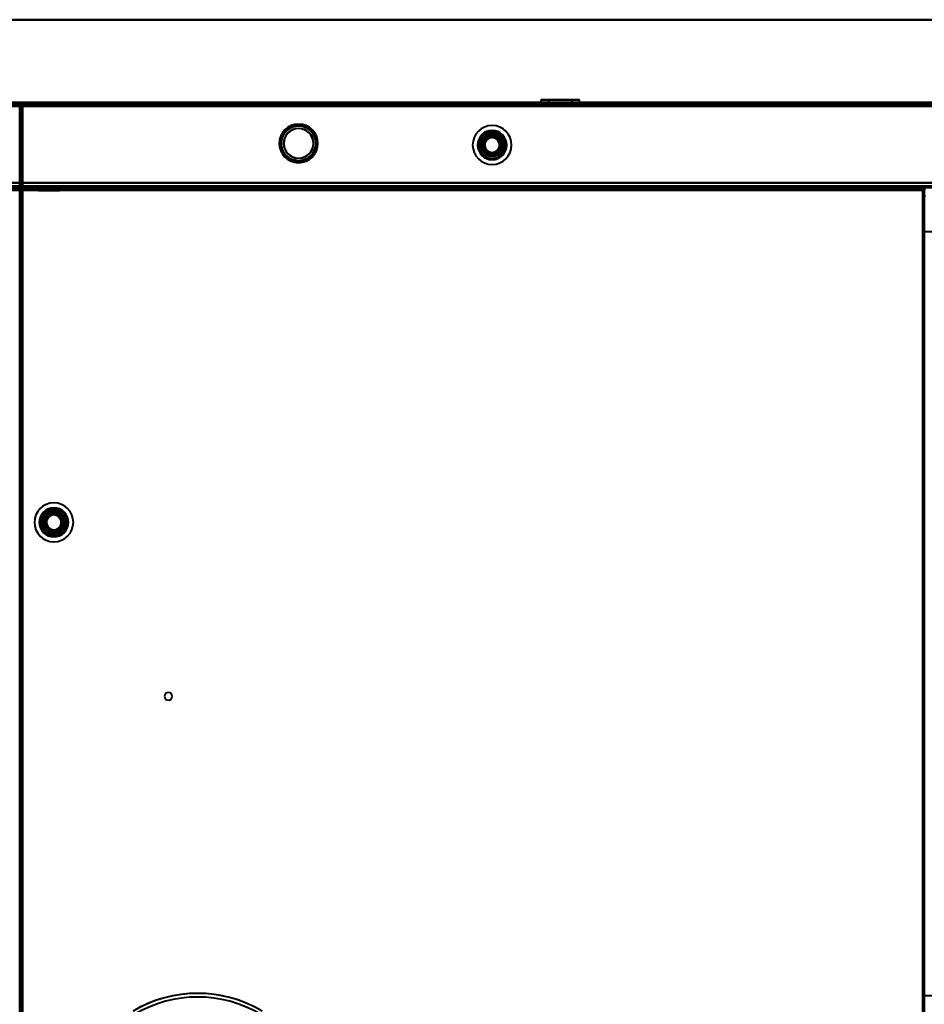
# Model space of a CAD drawing. Header units: millimetres. Extents: x -1087 to 1688, y -120 to 1046.
# Tile 68 of 78: x 178 to 550, y 603 to 1007. Entities that reach past the tile are written whole.
import ezdxf

# ---------------------------------------------------------------- set-up
doc = ezdxf.new("R2010")
doc.units = ezdxf.units.MM
doc.layers.add('A-GENM', color=13, linetype='Continuous', lineweight=40)
doc.layers.add('G-IMPT', color=8, linetype='Continuous', lineweight=40)

# ---------------------------------------------------------------- blocks, each defined once
blk = doc.blocks.new('Nexa Toit - 1000-755047-Arrière')
at = {"layer": 'A-GENM'}
for p, q in [((-705, 1007.37), (705, 1007.37)), ((705, 1007.37), (-705, 1007.37)), ((-705, 973.37), (705, 973.37)), ((705, 973.37), (-705, 973.37))]:
    blk.add_line(p, q, dxfattribs=at)
blk = doc.blocks.new('Maintenance r21 - Maintenance r21-755170-Arrière')
at = {"layer": 'A-GENM'}
for p, q in [((-585, 973.37), (585, 973.37)), ((585, 973.37), (-585, 973.37))]:
    blk.add_line(p, q, dxfattribs=at)
blk = doc.blocks.new('NEXA 1000 CALQUES_dwg-755156-Arrière')
at = {"layer": 'G-IMPT'}
for p, q in [((584.4, 973.37), (-584.4, 973.37)), ((178.6, 972.77), (178, 972.77)), ((178, 972.77), (178.6, 972.77)), ((178.5, 972.27), (178.5, 129.47)), ((179.1, 972.27), (178.5, 972.27)), ((178.5, 972.27), (179.1, 972.27)), ((178.6, 973.37), (178.6, 972.77)), ((178.6, 972.77), (178.6, 973.37)), ((583.9, 972.87), (179.1, 972.87)), ((179.1, 972.27), (179.1, 972.87)), ((179.1, 972.87), (179.1, 972.27)), ((392.05, 974.47), (392.05, 973.37)), ((392.05, 974.47), (403.05, 974.47)), ((403.05, 974.47), (392.05, 974.47)), ((392.05, 973.37), (407.95, 973.37)), ((392.05, 973.37), (407.95, 973.37)), ((396.95, 973.37), (392.05, 973.37)), ((403.05, 973.37), (392.05, 973.37)), ((394, 973.37), (394, 972.87)), ((400, 973.37), (394, 973.37)), ((394, 972.87), (400, 972.87)), ((394.05, 973.37), (394.05, 972.87)), ((394.05, 973.37), (402.28, 973.37)), ((402.28, 972.87), (394.05, 972.87)), ((395.15, 974.47), (395.15, 972.87)), ((395.15, 974.47), (401.86, 974.47)), ((401.86, 974.47), (395.15, 974.47)), ((395.15, 972.87), (401.86, 972.87)), ((404.85, 972.87), (395.15, 972.87)), ((404.85, 972.87), (395.15, 972.87)), ((396.95, 974.47), (407.95, 974.47)), ((407.95, 974.47), (396.95, 974.47)), ((407.95, 973.37), (396.95, 973.37)), ((397.72, 973.37), (405.95, 973.37)), ((405.95, 972.87), (397.72, 972.87)), ((398.14, 974.47), (404.85, 974.47)), ((404.85, 974.47), (398.14, 974.47)), ((398.14, 972.87), (404.85, 972.87)), ((406, 973.37), (400, 973.37)), ((406, 973.37), (400, 973.37)), ((400, 972.87), (406, 972.87)), ((401.86, 972.87), (404.85, 972.87)), ((405.95, 972.87), (402.28, 972.87)), ((404.85, 972.87), (404.85, 974.47)), ((405.95, 972.87), (405.95, 973.37)), ((406, 972.87), (406, 973.37)), ((407.95, 973.37), (407.95, 974.47)), ((186.75, 938.87), (186.75, 938.17)), ((191.62, 938.87), (186.75, 938.87)), ((186.75, 938.87), (193.25, 938.87)), ((186.75, 938.87), (193.25, 938.87)), ((193.25, 938.87), (188.37, 938.87)), ((193.25, 938.87), (191.62, 938.87)), ((193.25, 938.17), (193.25, 938.87)), ((261.4, 938.87), (261.4, 938.37)), ((261.4, 938.87), (261.4, 938.37)), ((261.4, 938.87), (261.4, 938.37)), ((263, 938.87), (261.4, 938.87)), ((263, 938.87), (261.4, 938.87)), ((263, 938.87), (261.4, 938.87)), ((261.4, 938.87), (264.6, 938.87)), ((261.4, 938.87), (264.6, 938.87)), ((261.4, 938.87), (264.6, 938.87)), ((261.4, 938.87), (264.6, 938.87)), ((261.4, 938.87), (264.6, 938.87)), ((261.4, 938.87), (264.6, 938.87)), ((264.6, 938.87), (263, 938.87)), ((264.6, 938.87), (263, 938.87)), ((264.6, 938.87), (263, 938.87)), ((264.6, 938.87), (263, 938.87)), ((264.6, 938.87), (263, 938.87)), ((264.6, 938.87), (263, 938.87)), ((264.6, 938.37), (264.6, 938.87)), ((264.6, 938.37), (264.6, 938.87)), ((264.6, 938.37), (264.6, 938.87)), ((330.65, 938.87), (330.65, 938.37)), ((333.9, 938.87), (330.65, 938.87)), ((330.65, 938.87), (337.15, 938.87)), ((330.65, 938.87), (337.15, 938.87)), ((337.15, 938.87), (333.9, 938.87)), ((337.15, 938.87), (333.9, 938.87)), ((337.15, 938.37), (337.15, 938.87)), ((394, 938.87), (394, 938.37)), ((394, 938.87), (406, 938.87)), ((394, 938.87), (406, 938.87)), ((400, 938.87), (394, 938.87)), ((395.55, 938.87), (395.55, 938.37)), ((395.55, 938.87), (401.7, 938.87)), ((404.45, 938.87), (395.55, 938.87)), ((404.45, 938.87), (395.55, 938.87)), ((397.45, 938.87), (397.45, 938.37)), ((397.45, 938.87), (402.55, 938.87)), ((397.45, 938.87), (402.55, 938.87)), ((400.98, 938.87), (397.45, 938.87)), ((398.3, 938.87), (404.45, 938.87)), ((402.55, 938.87), (399.02, 938.87)), ((406, 938.87), (400, 938.87)), ((406, 938.87), (400, 938.87)), ((402.55, 938.87), (400.98, 938.87)), ((401.7, 938.87), (404.45, 938.87)), ((402.55, 938.37), (402.55, 938.87)), ((404.45, 938.37), (404.45, 938.87)), ((406, 938.37), (406, 938.87)), ((490.65, 938.87), (490.65, 938.37)), ((493.9, 938.87), (490.65, 938.87)), ((490.65, 938.87), (497.15, 938.87)), ((490.65, 938.87), (497.15, 938.87)), ((497.15, 938.87), (493.9, 938.87)), ((497.15, 938.87), (493.9, 938.87)), ((497.15, 938.37), (497.15, 938.87)), ((530.65, 938.87), (530.65, 938.37)), ((533.9, 938.87), (530.65, 938.87)), ((530.65, 938.87), (537.15, 938.87)), ((530.65, 938.87), (537.15, 938.87)), ((537.15, 938.87), (533.9, 938.87)), ((537.15, 938.87), (533.9, 938.87)), ((537.15, 938.37), (537.15, 938.87)), ((-583.9, 938.37), (583.9, 938.37)), ((549.4, 938.37), (-549.4, 938.37)), ((185.75, 938.37), (185.75, 937.17)), ((194.25, 938.37), (185.75, 938.37)), ((194.25, 938.37), (185.75, 938.37)), ((185.75, 938.37), (192.12, 938.37)), ((186.75, 938.17), (185.75, 937.17)), ((192.12, 937.17), (185.75, 937.17)), ((185.75, 937.17), (192.12, 937.17)), ((191.62, 938.17), (186.75, 938.17)), ((186.75, 938.17), (191.62, 938.17)), ((187.87, 938.37), (194.25, 938.37)), ((194.25, 937.17), (187.87, 937.17)), ((187.87, 937.17), (194.25, 937.17)), ((193.25, 938.17), (188.37, 938.17)), ((188.37, 938.17), (193.25, 938.17)), ((192.12, 938.37), (194.25, 938.37)), ((194.25, 937.17), (193.25, 938.17)), ((194.25, 937.17), (194.25, 938.37)), ((264.6, 938.37), (261.4, 938.37)), ((264.6, 938.37), (261.4, 938.37)), ((264.6, 938.37), (261.4, 938.37)), ((264.6, 938.37), (261.4, 938.37)), ((264.6, 938.37), (261.4, 938.37)), ((264.6, 938.37), (261.4, 938.37)), ((261.4, 938.37), (263, 938.37)), ((261.4, 938.37), (263, 938.37)), ((261.4, 938.37), (263, 938.37)), ((263, 938.37), (264.6, 938.37)), ((263, 938.37), (264.6, 938.37)), ((263, 938.37), (264.6, 938.37)), ((263, 938.37), (264.6, 938.37)), ((263, 938.37), (264.6, 938.37)), ((263, 938.37), (264.6, 938.37)), ((337.15, 938.37), (330.65, 938.37)), ((337.15, 938.37), (330.65, 938.37)), ((330.65, 938.37), (333.9, 938.37)), ((330.65, 938.37), (333.9, 938.37)), ((333.9, 938.37), (337.15, 938.37)), ((406, 938.37), (394, 938.37)), ((406, 938.37), (394, 938.37)), ((394, 938.37), (400, 938.37)), ((394, 938.37), (400, 938.37)), ((395.55, 938.37), (404.45, 938.37)), ((395.55, 938.37), (404.45, 938.37)), ((398.3, 938.37), (395.55, 938.37)), ((401.7, 938.37), (395.55, 938.37)), ((402.55, 938.37), (397.45, 938.37)), ((402.55, 938.37), (397.45, 938.37)), ((397.45, 938.37), (400.98, 938.37)), ((397.45, 938.37), (399.02, 938.37)), ((397.9, 938.37), (397.9, 937.87)), ((400, 938.37), (397.9, 938.37)), ((397.9, 938.37), (402.1, 938.37)), ((397.9, 938.37), (402.1, 938.37)), ((402.1, 937.87), (397.9, 937.87)), ((402.1, 937.87), (397.9, 937.87)), ((397.9, 937.87), (400, 937.87)), ((397.9, 937.87), (400, 937.87)), ((404.45, 938.37), (398.3, 938.37)), ((398.4, 937.87), (398.4, 937.37)), ((398.4, 937.87), (401.6, 937.87)), ((398.4, 937.87), (401.6, 937.87)), ((400, 937.87), (398.4, 937.87)), ((400, 937.87), (398.4, 937.87)), ((398.4, 937.37), (400, 937.37)), ((398.4, 937.37), (400, 937.37)), ((401.6, 937.37), (398.4, 937.37)), ((401.6, 937.37), (398.4, 937.37)), ((399.02, 938.37), (402.55, 938.37)), ((402.1, 938.37), (400, 938.37)), ((402.1, 938.37), (400, 938.37)), ((400, 938.37), (406, 938.37)), ((401.6, 937.87), (400, 937.87)), ((400, 937.87), (402.1, 937.87)), ((400, 937.37), (401.6, 937.37)), ((401.6, 937.37), (401.6, 937.87)), ((402.1, 937.87), (402.1, 938.37)), ((497.15, 938.37), (490.65, 938.37)), ((497.15, 938.37), (490.65, 938.37)), ((490.65, 938.37), (493.9, 938.37)), ((490.65, 938.37), (493.9, 938.37)), ((493.9, 938.37), (497.15, 938.37)), ((537.15, 938.37), (530.65, 938.37)), ((537.15, 938.37), (530.65, 938.37)), ((530.65, 938.37), (533.9, 938.37)), ((530.65, 938.37), (533.9, 938.37)), ((533.9, 938.37), (537.15, 938.37)), ((548.9, 937.27), (548.9, 937.87)), ((548.9, 937.87), (548.9, 937.27)), ((549.5, 937.27), (548.9, 937.27)), ((548.9, 937.27), (549.5, 937.27)), ((550, 934.87), (549.3, 934.87)), ((549.3, 934.87), (549.3, 763.37)), ((549.3, 763.37), (549.3, 934.87)), ((549.4, 937.77), (549.4, 938.37)), ((549.4, 938.37), (549.4, 937.77)), ((550, 937.77), (549.4, 937.77)), ((549.4, 937.77), (550, 937.77)), ((556.99, 920.25), (549.3, 920.25)), ((549.3, 606.5), (549.3, 920.25)), ((549.3, 606.5), (549.3, 920.25)), ((549.3, 920.25), (549.3, 763.37)), ((549.5, 883.37), (549.5, 885.47)), ((549.5, 885.47), (549.5, 883.37)), ((549.5, 881.27), (549.5, 883.37)), ((549.5, 883.37), (549.5, 881.27)), ((549.3, 763.37), (549.3, 591.87)), ((549.3, 763.37), (549.3, 606.5)), ((549.3, 763.37), (549.3, 606.5)), ((549.3, 591.87), (549.3, 763.37)), ((549.5, 611.47), (549, 611.47)), ((549, 609.87), (549, 611.47)), ((549, 611.47), (549, 609.87)), ((549, 608.27), (549, 609.87)), ((549, 609.87), (549, 608.27)), ((549, 608.27), (549.5, 608.27)), ((549.3, 606.5), (556.99, 606.5))]:
    blk.add_line(p, q, dxfattribs=at)
at = {"layer": 'G-IMPT', "flags": 128}
for points in [[(-584.4, 973.37), (-292.2, 973.37), (0, 973.37), (292.2, 973.37), (584.4, 973.37)], [(584.4, 973.37), (292.2, 973.37), (0, 973.37), (-292.2, 973.37), (-584.4, 973.37)], [(584.4, 973.37), (292.2, 973.37), (0, 973.37), (-292.2, 973.37), (-584.4, 973.37)], [(-584.4, 973.37), (-292.2, 973.37), (0, 973.37), (292.2, 973.37), (584.4, 973.37)], [(-584.4, 972.87), (-292.2, 972.87), (0, 972.87), (292.2, 972.87), (584.4, 972.87)], [(584.4, 972.87), (292.2, 972.87), (0, 972.87), (-292.2, 972.87), (-584.4, 972.87)], [(584.4, 972.77), (292.2, 972.77), (0, 972.77), (-292.2, 972.77), (-584.4, 972.77)], [(-584.4, 972.77), (-292.2, 972.77), (0, 972.77), (292.2, 972.77), (584.4, 972.77)], [(-584.4, 972.77), (-292.2, 972.77), (0, 972.77), (292.2, 972.77), (584.4, 972.77)], [(584.4, 972.77), (292.2, 972.77), (0, 972.77), (-292.2, 972.77), (-584.4, 972.77)], [(584.4, 972.77), (292.2, 972.77), (0, 972.77), (-292.2, 972.77), (-584.4, 972.77)], [(-584.4, 972.77), (-292.2, 972.77), (0, 972.77), (292.2, 972.77), (584.4, 972.77)], [(-584, 972.87), (-292, 972.87), (0, 972.87), (292, 972.87), (584, 972.87)], [(584, 972.87), (292, 972.87), (0, 972.87), (-292, 972.87), (-584, 972.87)], [(-584, 972.87), (-292, 972.87), (0, 972.87), (292, 972.87), (584, 972.87)], [(584, 972.87), (292, 972.87), (0, 972.87), (-292, 972.87), (-584, 972.87)], [(583.9, 971.87), (291.95, 971.87), (0, 971.87), (-291.95, 971.87), (-583.9, 971.87)], [(-583.9, 971.87), (-291.95, 971.87), (0, 971.87), (291.95, 971.87), (583.9, 971.87)], [(583.9, 971.87), (291.95, 971.87), (0, 971.87), (-291.95, 971.87), (-583.9, 971.87)], [(-583.9, 971.87), (-291.95, 971.87), (0, 971.87), (291.95, 971.87), (583.9, 971.87)], [(-583.9, 971.87), (-291.95, 971.87), (0, 971.87), (291.95, 971.87), (583.9, 971.87)], [(583.9, 971.87), (291.95, 971.87), (0, 971.87), (-291.95, 971.87), (-583.9, 971.87)], [(-583.9, 971.87), (-291.95, 971.87), (0, 971.87), (291.95, 971.87), (583.9, 971.87)], [(583.9, 971.87), (291.95, 971.87), (0, 971.87), (-291.95, 971.87), (-583.9, 971.87)], [(178.5, 972.77), (178.37, 972.77), (178.25, 972.77), (178.12, 972.77), (178, 972.77)], [(178, 972.77), (178, 761.82), (178, 550.87), (178, 339.92), (178, 128.97)], [(178, 972.77), (178.12, 972.77), (178.25, 972.77), (178.37, 972.77), (178.5, 972.77)], [(178, 972.77), (178, 761.82), (178, 550.87), (178, 339.92), (178, 128.97)], [(178, 128.97), (178, 339.92), (178, 550.87), (178, 761.82), (178, 972.77)], [(178, 128.97), (178, 339.92), (178, 550.87), (178, 761.82), (178, 972.77)], [(178.5, 972.27), (178.5, 972.4), (178.5, 972.52), (178.5, 972.65), (178.5, 972.77)], [(178.5, 972.77), (178.5, 972.65), (178.5, 972.52), (178.5, 972.4), (178.5, 972.27)], [(178.5, 128.97), (178.5, 339.92), (178.5, 550.87), (178.5, 761.82), (178.5, 972.77)], [(178.5, 972.77), (178.51, 972.77), (178.52, 972.77), (178.54, 972.77), (178.55, 972.77)], [(178.5, 129.47), (178.5, 340.17), (178.5, 550.87), (178.5, 761.57), (178.5, 972.27)], [(178.5, 972.27), (178.62, 972.27), (178.75, 972.27), (178.87, 972.27), (179, 972.27)], [(178.5, 972.27), (178.5, 761.57), (178.5, 550.87), (178.5, 340.17), (178.5, 129.47)], [(178.5, 129.47), (178.5, 340.17), (178.5, 550.87), (178.5, 761.57), (178.5, 972.27)], [(179, 972.27), (178.87, 972.27), (178.75, 972.27), (178.62, 972.27), (178.5, 972.27)], [(178.5, 129.47), (178.5, 340.17), (178.5, 550.87), (178.5, 761.57), (178.5, 972.27)], [(178.5, 972.27), (178.5, 761.57), (178.5, 550.87), (178.5, 340.17), (178.5, 129.47)], [(178.5, 972.27), (178.5, 761.57), (178.5, 550.87), (178.5, 340.17), (178.5, 129.47)], [(178.55, 972.77), (178.56, 972.77), (178.57, 972.77), (178.59, 972.77), (178.6, 972.77)], [(178.6, 972.87), (178.6, 973), (178.6, 973.12), (178.6, 973.25), (178.6, 973.37)], [(584.4, 973.37), (482.95, 973.37), (381.5, 973.37), (280.05, 973.37), (178.6, 973.37)], [(178.6, 973.37), (178.6, 973.25), (178.6, 973.12), (178.6, 973), (178.6, 972.87)], [(584.4, 973.37), (482.95, 973.37), (381.5, 973.37), (280.05, 973.37), (178.6, 973.37)], [(178.6, 973.37), (280.05, 973.37), (381.5, 973.37), (482.95, 973.37), (584.4, 973.37)], [(178.6, 973.37), (280.05, 973.37), (381.5, 973.37), (482.95, 973.37), (584.4, 973.37)], [(178.6, 972.82), (178.6, 972.83), (178.6, 972.85), (178.6, 972.86), (178.6, 972.87)], [(179.1, 972.87), (178.97, 972.87), (178.85, 972.87), (178.72, 972.87), (178.6, 972.87)], [(178.6, 972.87), (280.05, 972.87), (381.5, 972.87), (482.95, 972.87), (584.4, 972.87)], [(178.6, 972.87), (178.72, 972.87), (178.85, 972.87), (178.97, 972.87), (179.1, 972.87)], [(178.6, 972.77), (178.6, 972.78), (178.6, 972.8), (178.6, 972.81), (178.6, 972.82)], [(584.4, 972.77), (482.95, 972.77), (381.5, 972.77), (280.05, 972.77), (178.6, 972.77)], [(178.6, 972.77), (178.6, 761.82), (178.6, 550.87), (178.6, 339.92), (178.6, 128.97)], [(584.4, 972.77), (482.95, 972.77), (381.5, 972.77), (280.05, 972.77), (178.6, 972.77)], [(178.6, 972.77), (178.6, 761.82), (178.6, 550.87), (178.6, 339.92), (178.6, 128.97)], [(178.6, 128.97), (178.6, 339.92), (178.6, 550.87), (178.6, 761.82), (178.6, 972.77)], [(178.6, 972.77), (280.05, 972.77), (381.5, 972.77), (482.95, 972.77), (584.4, 972.77)], [(179, 972.27), (179, 761.57), (179, 550.87), (179, 340.17), (179, 129.47)], [(179, 129.47), (179, 340.17), (179, 550.87), (179, 761.57), (179, 972.27)], [(179, 972.27), (179, 761.57), (179, 550.87), (179, 340.17), (179, 129.47)], [(179.05, 972.27), (179.04, 972.27), (179.02, 972.27), (179.01, 972.27), (179, 972.27)], [(179.1, 972.27), (179.09, 972.27), (179.07, 972.27), (179.06, 972.27), (179.05, 972.27)], [(583.9, 972.87), (482.7, 972.87), (381.5, 972.87), (280.3, 972.87), (179.1, 972.87)], [(179.1, 972.87), (179.1, 972.75), (179.1, 972.62), (179.1, 972.5), (179.1, 972.37)], [(179.1, 972.37), (179.1, 972.5), (179.1, 972.62), (179.1, 972.75), (179.1, 972.87)], [(179.1, 972.87), (280.3, 972.87), (381.5, 972.87), (482.7, 972.87), (583.9, 972.87)], [(583.9, 972.87), (482.7, 972.87), (381.5, 972.87), (280.3, 972.87), (179.1, 972.87)], [(179.1, 972.87), (280.3, 972.87), (381.5, 972.87), (482.7, 972.87), (583.9, 972.87)], [(583.9, 972.87), (482.7, 972.87), (381.5, 972.87), (280.3, 972.87), (179.1, 972.87)], [(179.1, 972.87), (280.3, 972.87), (381.5, 972.87), (482.7, 972.87), (583.9, 972.87)], [(583.9, 972.37), (482.7, 972.37), (381.5, 972.37), (280.3, 972.37), (179.1, 972.37)], [(179.1, 972.37), (280.3, 972.37), (381.5, 972.37), (482.7, 972.37), (583.9, 972.37)], [(179.1, 972.37), (179.1, 972.36), (179.1, 972.35), (179.1, 972.33), (179.1, 972.32)], [(583.9, 972.37), (482.7, 972.37), (381.5, 972.37), (280.3, 972.37), (179.1, 972.37)], [(179.1, 972.32), (179.1, 972.31), (179.1, 972.3), (179.1, 972.28), (179.1, 972.27)], [(179.1, 129.47), (179.1, 340.17), (179.1, 550.87), (179.1, 761.57), (179.1, 972.27)], [(179.1, 972.27), (280.3, 972.27), (381.5, 972.27), (482.7, 972.27), (583.9, 972.27)], [(179.1, 129.47), (179.1, 340.17), (179.1, 550.87), (179.1, 761.57), (179.1, 972.27)], [(179.1, 972.27), (280.3, 972.27), (381.5, 972.27), (482.7, 972.27), (583.9, 972.27)], [(583.9, 972.27), (482.7, 972.27), (381.5, 972.27), (280.3, 972.27), (179.1, 972.27)], [(179.1, 972.27), (179.1, 761.57), (179.1, 550.87), (179.1, 340.17), (179.1, 129.47)], [(369.98, 959.37), (369.47, 958.5), (368.97, 957.62), (368.46, 956.75), (367.96, 955.87)], [(367.96, 955.87), (368.46, 956.75), (368.97, 957.62), (369.47, 958.5), (369.98, 959.37)], [(367.96, 955.87), (368.46, 956.75), (368.97, 957.62), (369.47, 958.5), (369.98, 959.37)], [(369.98, 959.37), (369.47, 958.5), (368.97, 957.62), (368.46, 956.75), (367.96, 955.87)], [(374.02, 959.37), (373.01, 959.37), (372, 959.37), (370.99, 959.37), (369.98, 959.37)], [(369.98, 959.37), (370.99, 959.37), (372, 959.37), (373.01, 959.37), (374.02, 959.37)], [(369.98, 959.37), (370.99, 959.37), (372, 959.37), (373.01, 959.37), (374.02, 959.37)], [(374.02, 959.37), (373.01, 959.37), (372, 959.37), (370.99, 959.37), (369.98, 959.37)], [(376.04, 955.87), (375.54, 956.75), (375.03, 957.62), (374.53, 958.5), (374.02, 959.37)], [(374.02, 959.37), (374.53, 958.5), (375.03, 957.62), (375.54, 956.75), (376.04, 955.87)], [(374.02, 959.37), (374.53, 958.5), (375.03, 957.62), (375.54, 956.75), (376.04, 955.87)], [(376.04, 955.87), (375.54, 956.75), (375.03, 957.62), (374.53, 958.5), (374.02, 959.37)], [(367.96, 955.87), (368.46, 955), (368.97, 954.12), (369.47, 953.25), (369.98, 952.37)], [(369.98, 952.37), (369.47, 953.25), (368.97, 954.12), (368.46, 955), (367.96, 955.87)], [(369.98, 952.37), (369.47, 953.25), (368.97, 954.12), (368.46, 955), (367.96, 955.87)], [(367.96, 955.87), (368.46, 955), (368.97, 954.12), (369.47, 953.25), (369.98, 952.37)], [(374.02, 952.37), (374.53, 953.25), (375.03, 954.12), (375.54, 955), (376.04, 955.87)], [(376.04, 955.87), (375.54, 955), (375.03, 954.12), (374.53, 953.25), (374.02, 952.37)], [(376.04, 955.87), (375.54, 955), (375.03, 954.12), (374.53, 953.25), (374.02, 952.37)], [(374.02, 952.37), (374.53, 953.25), (375.03, 954.12), (375.54, 955), (376.04, 955.87)], [(369.98, 952.37), (370.99, 952.37), (372, 952.37), (373.01, 952.37), (374.02, 952.37)], [(374.02, 952.37), (373.01, 952.37), (372, 952.37), (370.99, 952.37), (369.98, 952.37)], [(374.02, 952.37), (373.01, 952.37), (372, 952.37), (370.99, 952.37), (369.98, 952.37)], [(369.98, 952.37), (370.99, 952.37), (372, 952.37), (373.01, 952.37), (374.02, 952.37)], [(-584.4, 940.37), (-292.2, 940.37), (0, 940.37), (292.2, 940.37), (584.4, 940.37)], [(584.4, 940.37), (292.2, 940.37), (0, 940.37), (-292.2, 940.37), (-584.4, 940.37)], [(584.4, 940.37), (292.2, 940.37), (0, 940.37), (-292.2, 940.37), (-584.4, 940.37)], [(-584.4, 940.37), (-292.2, 940.37), (0, 940.37), (292.2, 940.37), (584.4, 940.37)], [(-583.9, 940.37), (-291.95, 940.37), (0, 940.37), (291.95, 940.37), (583.9, 940.37)], [(583.9, 940.37), (291.95, 940.37), (0, 940.37), (-291.95, 940.37), (-583.9, 940.37)], [(583.9, 940.37), (291.95, 940.37), (0, 940.37), (-291.95, 940.37), (-583.9, 940.37)], [(-583.9, 940.37), (-291.95, 940.37), (0, 940.37), (291.95, 940.37), (583.9, 940.37)], [(583.9, 938.97), (291.95, 938.97), (0, 938.97), (-291.95, 938.97), (-583.9, 938.97)], [(-583.9, 938.97), (-291.95, 938.97), (0, 938.97), (291.95, 938.97), (583.9, 938.97)], [(583.9, 938.97), (291.95, 938.97), (0, 938.97), (-291.95, 938.97), (-583.9, 938.97)], [(-583.9, 938.97), (-291.95, 938.97), (0, 938.97), (291.95, 938.97), (583.9, 938.97)], [(-552, 938.37), (-276, 938.37), (0, 938.37), (276, 938.37), (552, 938.37)], [(552, 938.37), (276, 938.37), (0, 938.37), (-276, 938.37), (-552, 938.37)], [(549.4, 938.37), (274.7, 938.37), (0, 938.37), (-274.7, 938.37), (-549.4, 938.37)], [(549.4, 938.37), (274.7, 938.37), (0, 938.37), (-274.7, 938.37), (-549.4, 938.37)], [(-549.4, 938.37), (-274.7, 938.37), (0, 938.37), (274.7, 938.37), (549.4, 938.37)], [(549.4, 938.37), (274.7, 938.37), (0, 938.37), (-274.7, 938.37), (-549.4, 938.37)], [(-549.4, 938.37), (-274.7, 938.37), (0, 938.37), (274.7, 938.37), (549.4, 938.37)], [(-549.4, 938.37), (-274.7, 938.37), (0, 938.37), (274.7, 938.37), (549.4, 938.37)], [(549.4, 937.87), (274.7, 937.87), (0, 937.87), (-274.7, 937.87), (-549.4, 937.87)], [(549.4, 937.77), (274.7, 937.77), (0, 937.77), (-274.7, 937.77), (-549.4, 937.77)], [(-549.4, 937.77), (-274.7, 937.77), (0, 937.77), (274.7, 937.77), (549.4, 937.77)], [(-549.4, 937.77), (-274.7, 937.77), (0, 937.77), (274.7, 937.77), (549.4, 937.77)], [(-549, 937.37), (-274.5, 937.37), (0, 937.37), (274.5, 937.37), (549, 937.37)], [(549, 937.37), (274.5, 937.37), (0, 937.37), (-274.5, 937.37), (-549, 937.37)], [(548.9, 937.87), (274.45, 937.87), (0, 937.87), (-274.45, 937.87), (-548.9, 937.87)], [(-548.9, 937.87), (-274.45, 937.87), (0, 937.87), (274.45, 937.87), (548.9, 937.87)], [(548.9, 937.87), (274.45, 937.87), (0, 937.87), (-274.45, 937.87), (-548.9, 937.87)], [(-548.9, 937.87), (-274.45, 937.87), (0, 937.87), (274.45, 937.87), (548.9, 937.87)], [(-548.9, 937.87), (-274.45, 937.87), (0, 937.87), (274.45, 937.87), (548.9, 937.87)], [(548.9, 937.87), (274.45, 937.87), (0, 937.87), (-274.45, 937.87), (-548.9, 937.87)], [(-548.9, 937.37), (-274.45, 937.37), (0, 937.37), (274.45, 937.37), (548.9, 937.37)], [(548.9, 937.37), (274.45, 937.37), (0, 937.37), (-274.45, 937.37), (-548.9, 937.37)], [(548.9, 937.27), (274.45, 937.27), (0, 937.27), (-274.45, 937.27), (-548.9, 937.27)], [(-548.9, 937.27), (-274.45, 937.27), (0, 937.27), (274.45, 937.27), (548.9, 937.27)], [(548.9, 937.87), (548.9, 937.75), (548.9, 937.62), (548.9, 937.5), (548.9, 937.37)], [(548.9, 937.37), (548.9, 937.5), (548.9, 937.62), (548.9, 937.75), (548.9, 937.87)], [(548.9, 937.87), (549.02, 937.87), (549.15, 937.87), (549.27, 937.87), (549.4, 937.87)], [(549.4, 937.87), (549.27, 937.87), (549.15, 937.87), (549.02, 937.87), (548.9, 937.87)], [(548.9, 937.37), (548.9, 937.36), (548.9, 937.35), (548.9, 937.33), (548.9, 937.32)], [(548.95, 937.37), (548.94, 937.37), (548.93, 937.37), (548.91, 937.37), (548.9, 937.37)], [(548.9, 937.32), (548.9, 937.31), (548.9, 937.3), (548.9, 937.28), (548.9, 937.27)], [(548.9, 937.27), (548.91, 937.27), (548.93, 937.27), (548.94, 937.27), (548.95, 937.27)], [(548.9, 161.37), (548.9, 355.35), (548.9, 549.32), (548.9, 743.3), (548.9, 937.27)], [(548.9, 937.27), (548.9, 743.3), (548.9, 549.32), (548.9, 355.35), (548.9, 161.37)], [(549, 937.37), (548.99, 937.37), (548.98, 937.37), (548.96, 937.37), (548.95, 937.37)], [(548.95, 937.27), (548.96, 937.27), (548.98, 937.27), (548.99, 937.27), (549, 937.27)], [(549, 937.32), (549, 937.33), (549, 937.35), (549, 937.36), (549, 937.37)], [(549, 937.37), (549, 735.37), (549, 533.37), (549, 331.37), (549, 129.37)], [(549, 129.37), (549, 331.37), (549, 533.37), (549, 735.37), (549, 937.37)], [(549, 937.27), (549, 937.28), (549, 937.3), (549, 937.31), (549, 937.32)], [(549, 937.27), (549, 735.32), (549, 533.37), (549, 331.42), (549, 129.47)], [(549.5, 937.27), (549.38, 937.27), (549.25, 937.27), (549.13, 937.27), (549, 937.27)], [(549, 937.27), (549.13, 937.27), (549.25, 937.27), (549.38, 937.27), (549.5, 937.27)], [(549, 129.47), (549, 331.42), (549, 533.37), (549, 735.32), (549, 937.27)], [(552, 938.37), (551.35, 938.37), (550.7, 938.37), (550.05, 938.37), (549.4, 938.37)], [(549.4, 937.87), (549.4, 938), (549.4, 938.12), (549.4, 938.25), (549.4, 938.37)], [(549.4, 938.37), (549.4, 938.25), (549.4, 938.12), (549.4, 938), (549.4, 937.87)], [(549.4, 938.37), (550.05, 938.37), (550.7, 938.37), (551.35, 938.37), (552, 938.37)], [(549.4, 937.82), (549.4, 937.83), (549.4, 937.85), (549.4, 937.86), (549.4, 937.87)], [(549.4, 937.77), (549.4, 937.78), (549.4, 937.8), (549.4, 937.81), (549.4, 937.82)], [(549.4, 128.97), (549.4, 331.17), (549.4, 533.37), (549.4, 735.57), (549.4, 937.77)], [(549.4, 937.77), (549.4, 735.57), (549.4, 533.37), (549.4, 331.17), (549.4, 128.97)], [(549.45, 937.77), (549.44, 937.77), (549.43, 937.77), (549.41, 937.77), (549.4, 937.77)], [(549.4, 937.77), (549.4, 735.57), (549.4, 533.37), (549.4, 331.17), (549.4, 128.97)], [(549.5, 937.77), (549.49, 937.77), (549.48, 937.77), (549.46, 937.77), (549.45, 937.77)], [(549.5, 129.47), (549.5, 331.42), (549.5, 533.37), (549.5, 735.32), (549.5, 937.27)], [(549.5, 937.27), (549.5, 735.32), (549.5, 533.37), (549.5, 331.42), (549.5, 129.47)], [(549.5, 129.47), (549.5, 331.42), (549.5, 533.37), (549.5, 735.32), (549.5, 937.27)], [(549.5, 937.27), (549.5, 735.32), (549.5, 533.37), (549.5, 331.42), (549.5, 129.47)]]:
    blk.add_lwpolyline(points, dxfattribs=at)
at = {"layer": 'G-IMPT'}
for centre, radius, start, end in [((292.5, 956.57), 7.95, 0, 180), ((292.5, 956.57), 7.95, 0, 180), ((292.5, 956.57), 7.95, 0, 180), ((292.5, 956.57), 7.95, 0, 180), ((292.5, 956.57), 7.88, 90, 180), ((292.5, 956.57), 7.88, 90, 270), ((292.5, 956.57), 7.88, 0, 180), ((292.5, 956.57), 7.87, 360, 180), ((292.5, 956.57), 7.15, 0, 180), ((292.5, 956.57), 7.15, 0, 180), ((292.5, 956.57), 7.15, 0, 180), ((292.5, 956.57), 7.15, 90, 180), ((292.5, 956.57), 7.12, 0, 180), ((292.5, 956.57), 7.12, 360, 180), ((292.5, 956.57), 6.15, 90, 180), ((292.5, 956.57), 6.15, 0, 180), ((292.5, 956.57), 7.88, 0, 90), ((292.5, 956.57), 7.88, 270, 90), ((292.5, 956.57), 7.15, 270, 90), ((292.5, 956.57), 6.15, 270, 90), ((372, 955.87), 8, 0, 180), ((372, 955.87), 8, 90, 270), ((372, 955.87), 8, 90, 270), ((372, 955.87), 8, 360, 180), ((372, 955.87), 8, 360, 180), ((372, 955.87), 8, 90, 270), ((372, 955.87), 8, 90, 270), ((372, 955.87), 8, 0, 180), ((372, 955.87), 8, 0, 90), ((372, 955.87), 8, 360, 90), ((372, 955.87), 8, 0, 90), ((372, 955.87), 8, 360, 90), ((292.5, 956.57), 6.08, 0, 180), ((292.5, 956.57), 6.08, 0, 180), ((372, 955.87), 6, 90, 270), ((372, 955.87), 6, 360, 180), ((372, 955.87), 6, 90, 180), ((372, 955.87), 6, 0, 180), ((372, 955.87), 6, 0, 180), ((372, 955.87), 6, 0, 180), ((372, 955.87), 6, 0, 180), ((372, 955.87), 5.98, 90, 270), ((372, 955.87), 5.98, 90, 270), ((372, 955.87), 5.97, 90, 270), ((372, 955.87), 5.48, 90, 270), ((372, 955.87), 5.48, 90, 270), ((372, 955.87), 4.7, 90, 270), ((372, 955.87), 4.7, 90, 270), ((372, 955.87), 4.5, 0, 180), ((372, 955.87), 4.5, 90, 180), ((372, 955.87), 4.5, 90, 180), ((372, 955.87), 4.5, 360, 180), ((372, 955.87), 4.5, 360, 180), ((372, 955.87), 4.5, 90, 270), ((372, 955.87), 4.5, 90, 270), ((372, 955.87), 4.5, 90, 270), ((372, 955.87), 4.25, 360, 180), ((372, 955.87), 4.25, 120, 300), ((372, 955.87), 4.25, 120, 180), ((372, 955.87), 4.25, 120, 300), ((372, 955.87), 4, 90, 270), ((372, 955.87), 4, 90, 270), ((372, 955.87), 4, 104.7172, 180), ((372, 955.87), 4, 104.7172, 284.7172), ((372, 955.87), 4, 104.7172, 180), ((372, 955.87), 4, 104.7172, 270), ((372, 955.87), 4, 104.7172, 284.7172), ((372, 955.87), 4, 104.7172, 284.7172), ((372, 955.87), 3.5, 104.7172, 284.7172), ((372, 955.87), 3.5, 104.7172, 284.7172), ((372, 955.87), 3.25, 0, 180), ((372, 955.87), 3.25, 120, 300), ((372, 955.87), 3.25, 120, 300), ((372, 955.87), 3.25, 120, 180), ((372, 955.87), 3.05, 90, 270), ((372, 955.87), 3.05, 14.7172, 194.7172), ((372, 955.87), 3.05, 90, 270), ((372, 955.87), 3.05, 14.7172, 194.7172), ((372, 955.87), 3.05, 104.7172, 284.7172), ((372, 955.87), 3.05, 104.7172, 270), ((372, 955.87), 3.05, 104.7172, 284.7172), ((372, 955.87), 3.05, 104.7172, 284.7172), ((372, 955.87), 4.25, 300, 120), ((372, 955.87), 4.25, 300, 120), ((372, 955.87), 4.25, 300, 120), ((372, 955.87), 3.25, 300, 120), ((372, 955.87), 3.25, 300, 120), ((372, 955.87), 3.25, 300, 120), ((372, 955.87), 4, 90, 104.7172), ((372, 955.87), 4, 284.7172, 104.7172), ((372, 955.87), 4, 284.7172, 104.7172), ((372, 955.87), 4, 284.7172, 104.7172), ((372, 955.87), 4, 284.7172, 104.7172), ((372, 955.87), 4, 284.7172, 104.7172), ((372, 955.87), 3.5, 284.7172, 104.7172), ((372, 955.87), 3.5, 284.7172, 104.7172), ((372, 955.87), 3.05, 284.7172, 104.7172), ((372, 955.87), 3.05, 90, 104.7172), ((372, 955.87), 3.05, 14.7172, 104.7172), ((372, 955.87), 3.05, 14.7172, 104.7172), ((372, 955.87), 6, 270, 90), ((372, 955.87), 6, 360, 90), ((372, 955.87), 5.97, 270, 90), ((372, 955.87), 5.98, 270, 90), ((372, 955.87), 5.97, 270, 90), ((372, 955.87), 5.48, 270, 90), ((372, 955.87), 5.48, 270, 90), ((372, 955.87), 4.7, 270, 90), ((372, 955.87), 4.7, 270, 90), ((372, 955.87), 4.5, 270, 90), ((372, 955.87), 4.5, 270, 90), ((372, 955.87), 4.5, 270, 90), ((372, 955.87), 4.5, 360, 90), ((372, 955.87), 4.5, 270, 90), ((372, 955.87), 4, 284.7172, 90), ((372, 955.87), 4, 270, 90), ((372, 955.87), 4, 270, 90), ((372, 955.87), 3.05, 270, 90), ((372, 955.87), 3.05, 284.7172, 90), ((372, 955.87), 3.05, 270, 90), ((292.5, 956.57), 7.95, 180, 0), ((292.5, 956.57), 7.95, 180, 0), ((292.5, 956.57), 7.95, 180, 0), ((292.5, 956.57), 7.95, 180, 0), ((292.5, 956.57), 7.87, 180, 270), ((292.5, 956.57), 7.88, 180, 0), ((292.5, 956.57), 7.88, 180, 360), ((292.5, 956.57), 7.15, 180, 0), ((292.5, 956.57), 7.15, 180, 0), ((292.5, 956.57), 7.15, 180, 0), ((292.5, 956.57), 7.15, 180, 270), ((292.5, 956.57), 7.12, 180, 0), ((292.5, 956.57), 7.12, 180, 360), ((292.5, 956.57), 6.15, 180, 270), ((292.5, 956.57), 6.15, 180, 0), ((292.5, 956.57), 6.08, 180, 0), ((292.5, 956.57), 6.08, 180, 0), ((292.5, 956.57), 7.88, 270, 0), ((372, 955.87), 8, 180, 0), ((372, 955.87), 8, 180, 360), ((372, 955.87), 8, 180, 0), ((372, 955.87), 8, 180, 0), ((372, 955.87), 6, 180, 360), ((372, 955.87), 6, 180, 0), ((372, 955.87), 6, 180, 360), ((372, 955.87), 6, 180, 0), ((372, 955.87), 6, 180, 0), ((372, 955.87), 6, 180, 360), ((372, 955.87), 4.5, 180, 0), ((372, 955.87), 4.5, 180, 270), ((372, 955.87), 4.5, 180, 270), ((372, 955.87), 4.5, 180, 0), ((372, 955.87), 4.5, 180, 360), ((372, 955.87), 4.25, 180, 360), ((372, 955.87), 4.25, 180, 300), ((372, 955.87), 4, 180, 284.7172), ((372, 955.87), 4, 180, 284.7172), ((372, 955.87), 3.25, 180, 300), ((372, 955.87), 3.25, 180, 0), ((372, 955.87), 3.05, 194.7172, 14.7172), ((372, 955.87), 3.05, 194.7172, 14.7172), ((372, 955.87), 4.5, 270, 0), ((372, 955.87), 8, 270, 360), ((372, 955.87), 8, 270, 360), ((372, 955.87), 8, 270, 360), ((372, 955.87), 8, 270, 360), ((372, 955.87), 3.05, 284.7172, 14.7172), ((372, 955.87), 3.05, 284.7172, 14.7172), ((372, 955.87), 3.05, 270, 284.7172), ((372, 955.87), 4, 270, 284.7172), ((192, 800.87), 8, 0, 180), ((192, 800.87), 8, 90, 270), ((192, 800.87), 8, 90, 270), ((192, 800.87), 8, 0, 180), ((192, 800.87), 8, 360, 180), ((192, 800.87), 8, 90, 270), ((192, 800.87), 8, 90, 270), ((192, 800.87), 8, 0, 180), ((192, 800.87), 6, 90, 270), ((192, 800.87), 6, 0, 180), ((192, 800.87), 6, 90, 180), ((192, 800.87), 6, 0, 180), ((192, 800.87), 6, 0, 180), ((192, 800.87), 6, 0, 180), ((192, 800.87), 6, 0, 180), ((192, 800.87), 5.97, 90, 270), ((192, 800.87), 5.98, 90, 270), ((192, 800.87), 5.97, 90, 270), ((192, 800.87), 5.47, 90, 270), ((192, 800.87), 5.48, 90, 270), ((192, 800.87), 4.7, 90, 270), ((192, 800.87), 4.7, 90, 270), ((192, 800.87), 4.5, 0, 180), ((192, 800.87), 4.5, 90, 270), ((192, 800.87), 4.5, 90, 270), ((192, 800.87), 4.5, 90, 270), ((192, 800.87), 8, 0, 90), ((192, 800.87), 8, 360, 90), ((192, 800.87), 8, 0, 90), ((192, 800.87), 8, 360, 90), ((192, 800.87), 6, 270, 90), ((192, 800.87), 6, 0, 90), ((192, 800.87), 5.97, 270, 90), ((192, 800.87), 5.97, 270, 90), ((192, 800.87), 5.97, 270, 90), ((192, 800.87), 5.47, 270, 90), ((192, 800.87), 5.48, 270, 90), ((192, 800.87), 4.7, 270, 90), ((192, 800.87), 4.7, 270, 90), ((192, 800.87), 4.5, 270, 90), ((192, 800.87), 4.5, 360, 90), ((192, 800.87), 4.5, 270, 90), ((192, 800.87), 4, 90, 270), ((192, 800.87), 4, 90, 270), ((192, 800.87), 4, 104.7172, 180), ((192, 800.87), 4, 104.7172, 284.7172), ((192, 800.87), 4, 104.7172, 180), ((192, 800.87), 4, 104.7172, 270), ((192, 800.87), 4, 104.7172, 284.7172), ((192, 800.87), 4, 104.7172, 284.7172), ((192, 800.87), 3.5, 104.7172, 284.7172), ((192, 800.87), 3.5, 104.7172, 284.7172), ((192, 800.87), 3.05, 90, 270), ((192, 800.87), 3.05, 14.7172, 194.7172), ((192, 800.87), 3.05, 90, 270), ((192, 800.87), 3.05, 14.7172, 194.7172), ((192, 800.87), 3.05, 104.7172, 284.7172), ((192, 800.87), 3.05, 104.7172, 270), ((192, 800.87), 3.05, 104.7172, 284.7172), ((192, 800.87), 3.05, 104.7172, 284.7172), ((192, 800.87), 3.05, 194.7172, 14.7172), ((192, 800.87), 3.05, 194.7172, 14.7172), ((192, 800.87), 4, 90, 104.7172), ((192, 800.87), 4, 284.7172, 104.7172), ((192, 800.87), 4, 284.7172, 104.7172), ((192, 800.87), 4, 284.7172, 104.7172), ((192, 800.87), 4, 284.7172, 104.7172), ((192, 800.87), 4, 284.7172, 104.7172), ((192, 800.87), 3.5, 284.7172, 104.7172), ((192, 800.87), 3.5, 284.7172, 104.7172), ((192, 800.87), 3.05, 284.7172, 104.7172), ((192, 800.87), 3.05, 90, 104.7172), ((192, 800.87), 3.05, 14.7172, 104.7172), ((192, 800.87), 3.05, 14.7172, 104.7172), ((192, 800.87), 4, 284.7172, 90), ((192, 800.87), 4, 270, 90), ((192, 800.87), 4, 270, 90), ((192, 800.87), 3.05, 270, 90), ((192, 800.87), 3.05, 284.7172, 90), ((192, 800.87), 3.05, 270, 90), ((192, 800.87), 3.05, 284.7172, 14.7172), ((192, 800.87), 3.05, 284.7172, 14.7172), ((192, 800.87), 8, 180, 360), ((192, 800.87), 8, 180, 0), ((192, 800.87), 8, 180, 0), ((192, 800.87), 8, 180, 0), ((192, 800.87), 6, 180, 0), ((192, 800.87), 6, 180, 0), ((192, 800.87), 6, 180, 0), ((192, 800.87), 6, 180, 0), ((192, 800.87), 6, 180, 0), ((192, 800.87), 6, 180, 0), ((192, 800.87), 4.5, 180, 360), ((192, 800.87), 4, 180, 284.7172), ((192, 800.87), 4, 180, 284.7172), ((192, 800.87), 4.5, 270, 360), ((192, 800.87), 8, 270, 0), ((192, 800.87), 8, 270, 360), ((192, 800.87), 8, 270, 0), ((192, 800.87), 8, 270, 360), ((192, 800.87), 3.05, 270, 284.7172), ((192, 800.87), 4, 270, 284.7172), ((239, 729.42), 1.6, 90, 180), ((239, 729.42), 1.6, 90, 180), ((239, 729.42), 1.6, 0, 180), ((239, 729.42), 1.6, 0, 180), ((239, 729.42), 1.6, 180, 270), ((239, 729.42), 1.6, 180, 270), ((239, 729.42), 1.6, 180, 0), ((239, 729.42), 1.6, 180, 0), ((239, 729.42), 1.6, 270, 90), ((239, 729.42), 1.6, 270, 90), ((251.04, 555.43), 51.94, 59.2713, 120.7287), ((251.04, 555.43), 51.94, 59.2713, 120.7287), ((251.04, 555.43), 51.94, 61.0291, 120.7287), ((251.04, 555.43), 51.94, 61.0291, 120.7287), ((251.04, 555.43), 50.44, 59.2713, 120.7287), ((251.04, 555.43), 50.44, 59.2713, 120.7287)]:
    blk.add_arc(centre, radius, start, end, dxfattribs=at)

msp = doc.modelspace()

# ---------------------------------------------------------------- block references
at = {"layer": 'A-GENM'}
for name in ['Nexa Toit - 1000-755047-Arrière', 'Maintenance r21 - Maintenance r21-755170-Arrière']:
    msp.add_blockref(name, (0, 0), dxfattribs=at)
at = {"layer": 'G-IMPT'}
msp.add_blockref('NEXA 1000 CALQUES_dwg-755156-Arrière', (0, 0), dxfattribs=at)

doc.saveas('drawing.dxf')
